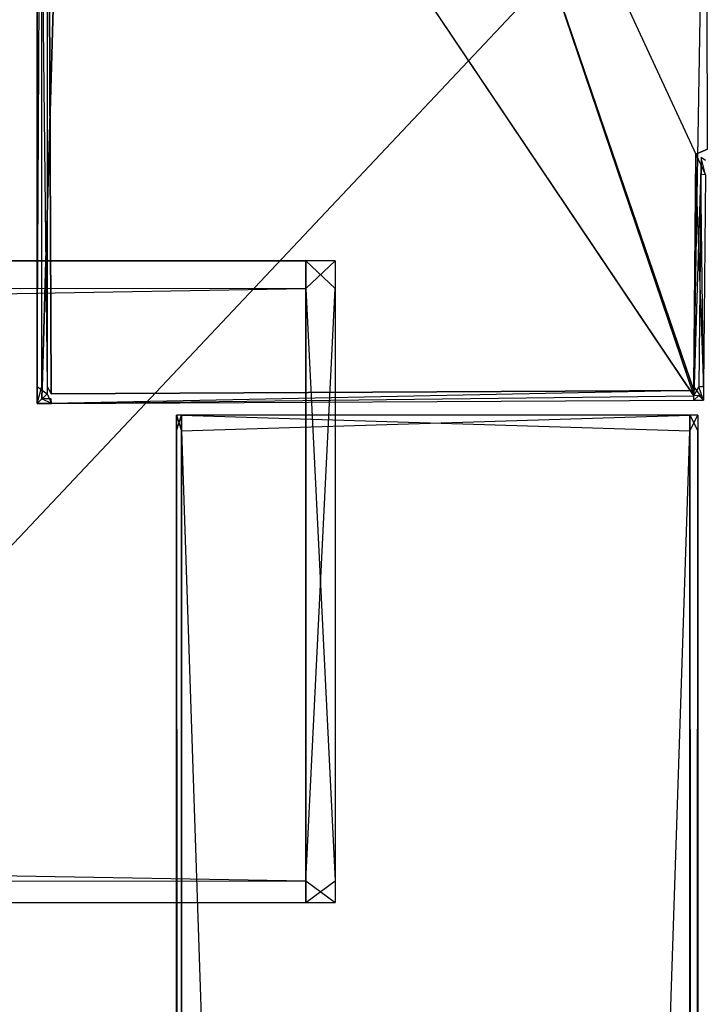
# Model space of a CAD drawing. Extents: x 0 to 1.6, y -0.5 to 0.
# Tile 178 of 188: x 1.569 to 1.5891, y -0.0473 to -0.0184. Entities that reach past the tile are written whole.
import ezdxf

# ---------------------------------------------------------------- set-up
doc = ezdxf.new("R2010")
doc.units = 0
for name, color, linetype in [('L46_FL_CHE_5___REPLACEMTFOREMPT', 7, 'CONTINUOUS'), ('L50_ABDECKPL_0___REPLACEMTFOREM', 7, 'CONTINUOUS'), ('L51_KORPUS1_0', 7, 'CONTINUOUS'), ('L52_KORPUS1_1', 7, 'CONTINUOUS'), ('L57_KORPUS2_1___REPLACEMTFOREMP', 7, 'CONTINUOUS'), ('L61_KORPUS2_4___REPLACEMTFOREMP', 7, 'CONTINUOUS')]:
    doc.layers.add(name, color=color, linetype=linetype)

msp = doc.modelspace()

# ---------------------------------------------------------------- linework, layer by layer
at = {"layer": 'L46_FL_CHE_5___REPLACEMTFOREMPT', "color": 8}
for points, invisible_edges in [([(1.569644, -0.002908, 0.00743), (1.570444, -0.002135, 0.00743), (1.569644, -0.029143, 0.00743), (1.569644, -0.002908, 0.00743)], 10), ([(1.569644, -0.029143, 0.00743), (1.570444, -0.002135, 0.00743), (1.569644, -0.029508, 0.00743), (1.569644, -0.029143, 0.00743)], 13), ([(1.569644, -0.029508, 0.00743), (1.570444, -0.002135, 0.00743), (1.56992, -0.029507, 0.00743), (1.569644, -0.029508, 0.00743)], 10), ([(1.569793, -0.002908, 0.591002), (1.569919, -0.029357, 0.591002), (1.569793, -0.002284, 0.591002), (1.569793, -0.002908, 0.591002)], 13), ([(1.569793, -0.002284, 0.591002), (1.569919, -0.029357, 0.591002), (1.570444, -0.002284, 0.591002), (1.569793, -0.002284, 0.591002)], 10), ([(1.570444, -0.002284, 0.591002), (1.569919, -0.029357, 0.591002), (1.588774, -0.029264, 0.591002), (1.570444, -0.002284, 0.591002)], 13), ([(1.56992, -0.029507, 0.00743), (1.570444, -0.002135, 0.00743), (1.588775, -0.029414, 0.00743), (1.56992, -0.029507, 0.00743)], 13), ([(1.588775, -0.029414, 0.00743), (1.570444, -0.002135, 0.00743), (1.579532, -0.002135, 0.00743), (1.588775, -0.029414, 0.00743)], 10), ([(1.570444, -0.002284, 0.591002), (1.588774, -0.029264, 0.591002), (1.579532, -0.002284, 0.591002), (1.570444, -0.002284, 0.591002)], 13), ([(1.588775, -0.029414, 0.00743), (1.579532, -0.002135, 0.00743), (1.589219, -0.002135, 0.00743), (1.588775, -0.029414, 0.00743)], 13), ([(1.579532, -0.002284, 0.591002), (1.588836, -0.022331, 0.591002), (1.589127, -0.002284, 0.591002), (1.579532, -0.002284, 0.591002)], 10), ([(1.588836, -0.022331, 0.591002), (1.579532, -0.002284, 0.591002), (1.588774, -0.029264, 0.591002), (1.588836, -0.022331, 0.591002)], 13), ([(1.588775, -0.029414, 0.00743), (1.589219, -0.002135, 0.00743), (1.588985, -0.022427, 0.00743), (1.588775, -0.029414, 0.00743)], 10), ([(1.589127, -0.002284, 0.591002), (1.588836, -0.022331, 0.591002), (1.589171, -0.022176, 0.591002), (1.589127, -0.002284, 0.591002)], 9), ([(1.588985, -0.022427, 0.00743), (1.589219, -0.002135, 0.00743), (1.589234, -0.022311, 0.00743), (1.588985, -0.022427, 0.00743)], 15), ([(1.569644, -0.002908, 0.00743), (1.569509, -0.029143, 0.00743), (1.569509, -0.002908, 0.00743), (1.569644, -0.002908, 0.00743)], 13), ([(1.569509, -0.029143, 0.00743), (1.569644, -0.002908, 0.00743), (1.569644, -0.029143, 0.00743), (1.569509, -0.029143, 0.00743)], 14), ([(1.569793, -0.029143, 0.591002), (1.569509, -0.002908, 0.591002), (1.569509, -0.029143, 0.591002), (1.569793, -0.029143, 0.591002)], 13), ([(1.569509, -0.002908, 0.591002), (1.569793, -0.029143, 0.591002), (1.569793, -0.002908, 0.591002), (1.569509, -0.002908, 0.591002)], 14), ([(1.569509, -0.002908, 0.007643), (1.569509, -0.029143, 0.00743), (1.569509, -0.029143, 0.007643), (1.569509, -0.002908, 0.007643)], 13), ([(1.569509, -0.029143, 0.00743), (1.569509, -0.002908, 0.007643), (1.569509, -0.002908, 0.00743), (1.569509, -0.029143, 0.00743)], 14), ([(1.569509, -0.002908, 0.590197), (1.569509, -0.029143, 0.007643), (1.569509, -0.029143, 0.590197), (1.569509, -0.002908, 0.590197)], 13), ([(1.569509, -0.029143, 0.007643), (1.569509, -0.002908, 0.590197), (1.569509, -0.002908, 0.007643), (1.569509, -0.029143, 0.007643)], 14), ([(1.569509, -0.002908, 0.591002), (1.569509, -0.029143, 0.590197), (1.569509, -0.029143, 0.591002), (1.569509, -0.002908, 0.591002)], 13), ([(1.569509, -0.029143, 0.590197), (1.569509, -0.002908, 0.591002), (1.569509, -0.002908, 0.590197), (1.569509, -0.029143, 0.590197)], 14), ([(1.569793, -0.029143, 0.591002), (1.569919, -0.029357, 0.591002), (1.569793, -0.002908, 0.591002), (1.569793, -0.029143, 0.591002)], 10), ([(1.589119, -0.022513, 0.591002), (1.589171, -0.022176, 0.591002), (1.588836, -0.022331, 0.591002), (1.589119, -0.022513, 0.591002)], 13), ([(1.588836, -0.022331, 0.591002), (1.588774, -0.029264, 0.591002), (1.588775, -0.029157, 0.591002), (1.588836, -0.022331, 0.591002)], 10), ([(1.588836, -0.022331, 0.591002), (1.588775, -0.029157, 0.591002), (1.588831, -0.022926, 0.591002), (1.588836, -0.022331, 0.591002)], 15), ([(1.588775, -0.029414, 0.00743), (1.588985, -0.022427, 0.00743), (1.588924, -0.029158, 0.00743), (1.588775, -0.029414, 0.00743)], 13), ([(1.589115, -0.022929, 0.591002), (1.588836, -0.022331, 0.591002), (1.588831, -0.022926, 0.591002), (1.589115, -0.022929, 0.591002)], 13), ([(1.588836, -0.022331, 0.591002), (1.589115, -0.022929, 0.591002), (1.589119, -0.022513, 0.591002), (1.588836, -0.022331, 0.591002)], 14), ([(1.588924, -0.029158, 0.00743), (1.588985, -0.022427, 0.00743), (1.58898, -0.022927, 0.00743), (1.588924, -0.029158, 0.00743)], 15), ([(1.588985, -0.022427, 0.00743), (1.589115, -0.022929, 0.00743), (1.58898, -0.022927, 0.00743), (1.588985, -0.022427, 0.00743)], 13), ([(1.589234, -0.022311, 0.00743), (1.589119, -0.022513, 0.00743), (1.588985, -0.022427, 0.00743), (1.589234, -0.022311, 0.00743)], 13), ([(1.589115, -0.022929, 0.00743), (1.588985, -0.022427, 0.00743), (1.589119, -0.022513, 0.00743), (1.589115, -0.022929, 0.00743)], 14), ([(1.589059, -0.029159, 0.591002), (1.588831, -0.022926, 0.591002), (1.588775, -0.029157, 0.591002), (1.589059, -0.029159, 0.591002)], 13), ([(1.588831, -0.022926, 0.591002), (1.589059, -0.029159, 0.591002), (1.589115, -0.022929, 0.591002), (1.588831, -0.022926, 0.591002)], 14), ([(1.58898, -0.022927, 0.00743), (1.589059, -0.029159, 0.00743), (1.588924, -0.029158, 0.00743), (1.58898, -0.022927, 0.00743)], 13), ([(1.589059, -0.029159, 0.00743), (1.58898, -0.022927, 0.00743), (1.589115, -0.022929, 0.00743), (1.589059, -0.029159, 0.00743)], 14), ([(1.589059, -0.029159, 0.00743), (1.589115, -0.022929, 0.007643), (1.589059, -0.029159, 0.007643), (1.589059, -0.029159, 0.00743)], 13), ([(1.589115, -0.022929, 0.007643), (1.589059, -0.029159, 0.00743), (1.589115, -0.022929, 0.00743), (1.589115, -0.022929, 0.007643)], 14), ([(1.589059, -0.029159, 0.007643), (1.589115, -0.022929, 0.590197), (1.589059, -0.029159, 0.590197), (1.589059, -0.029159, 0.007643)], 13), ([(1.589115, -0.022929, 0.590197), (1.589059, -0.029159, 0.007643), (1.589115, -0.022929, 0.007643), (1.589115, -0.022929, 0.590197)], 14), ([(1.589059, -0.029159, 0.590197), (1.589115, -0.022929, 0.591002), (1.589059, -0.029159, 0.591002), (1.589059, -0.029159, 0.590197)], 13), ([(1.589115, -0.022929, 0.591002), (1.589059, -0.029159, 0.590197), (1.589115, -0.022929, 0.590197), (1.589115, -0.022929, 0.591002)], 14), ([(1.569644, -0.029143, 0.00743), (1.569509, -0.029644, 0.00743), (1.569509, -0.029143, 0.00743), (1.569644, -0.029143, 0.00743)], 13), ([(1.569509, -0.029644, 0.00743), (1.569644, -0.029143, 0.00743), (1.569644, -0.029508, 0.00743), (1.569509, -0.029644, 0.00743)], 14), ([(1.569793, -0.029358, 0.591002), (1.569509, -0.029143, 0.591002), (1.569509, -0.029644, 0.591002), (1.569793, -0.029358, 0.591002)], 13), ([(1.569509, -0.029143, 0.591002), (1.569793, -0.029358, 0.591002), (1.569793, -0.029143, 0.591002), (1.569509, -0.029143, 0.591002)], 14), ([(1.569509, -0.029143, 0.007643), (1.569509, -0.029644, 0.00743), (1.569509, -0.029644, 0.007643), (1.569509, -0.029143, 0.007643)], 13), ([(1.569509, -0.029644, 0.00743), (1.569509, -0.029143, 0.007643), (1.569509, -0.029143, 0.00743), (1.569509, -0.029644, 0.00743)], 14), ([(1.569509, -0.029143, 0.590197), (1.569509, -0.029644, 0.007643), (1.569509, -0.029644, 0.590197), (1.569509, -0.029143, 0.590197)], 13), ([(1.569509, -0.029644, 0.007643), (1.569509, -0.029143, 0.590197), (1.569509, -0.029143, 0.007643), (1.569509, -0.029644, 0.007643)], 14), ([(1.569509, -0.029143, 0.591002), (1.569509, -0.029644, 0.590197), (1.569509, -0.029644, 0.591002), (1.569509, -0.029143, 0.591002)], 13), ([(1.569509, -0.029644, 0.590197), (1.569509, -0.029143, 0.591002), (1.569509, -0.029143, 0.590197), (1.569509, -0.029644, 0.590197)], 14), ([(1.569919, -0.029357, 0.591002), (1.569793, -0.029143, 0.591002), (1.569793, -0.029358, 0.591002), (1.569919, -0.029357, 0.591002)], 13), ([(1.589056, -0.029547, 0.591002), (1.588775, -0.029157, 0.591002), (1.588774, -0.029264, 0.591002), (1.589056, -0.029547, 0.591002)], 13), ([(1.588775, -0.029157, 0.591002), (1.589056, -0.029547, 0.591002), (1.589059, -0.029159, 0.591002), (1.588775, -0.029157, 0.591002)], 14), ([(1.588775, -0.029414, 0.00743), (1.588924, -0.029158, 0.00743), (1.588922, -0.029413, 0.00743), (1.588775, -0.029414, 0.00743)], 10), ([(1.588924, -0.029158, 0.00743), (1.589056, -0.029547, 0.00743), (1.588922, -0.029413, 0.00743), (1.588924, -0.029158, 0.00743)], 13), ([(1.589056, -0.029547, 0.00743), (1.588924, -0.029158, 0.00743), (1.589059, -0.029159, 0.00743), (1.589056, -0.029547, 0.00743)], 14), ([(1.589056, -0.029547, 0.00743), (1.589059, -0.029159, 0.007643), (1.589056, -0.029547, 0.007643), (1.589056, -0.029547, 0.00743)], 13), ([(1.589059, -0.029159, 0.007643), (1.589056, -0.029547, 0.00743), (1.589059, -0.029159, 0.00743), (1.589059, -0.029159, 0.007643)], 14), ([(1.589056, -0.029547, 0.007643), (1.589059, -0.029159, 0.590197), (1.589056, -0.029547, 0.590197), (1.589056, -0.029547, 0.007643)], 13), ([(1.589059, -0.029159, 0.590197), (1.589056, -0.029547, 0.007643), (1.589059, -0.029159, 0.007643), (1.589059, -0.029159, 0.590197)], 14), ([(1.589056, -0.029547, 0.590197), (1.589059, -0.029159, 0.591002), (1.589056, -0.029547, 0.591002), (1.589056, -0.029547, 0.590197)], 13), ([(1.589059, -0.029159, 0.591002), (1.589056, -0.029547, 0.590197), (1.589059, -0.029159, 0.590197), (1.589059, -0.029159, 0.591002)], 14), ([(1.569921, -0.029642, 0.591002), (1.569793, -0.029358, 0.591002), (1.569509, -0.029644, 0.591002), (1.569921, -0.029642, 0.591002)], 13), ([(1.569793, -0.029358, 0.591002), (1.569921, -0.029642, 0.591002), (1.569919, -0.029357, 0.591002), (1.569793, -0.029358, 0.591002)], 14), ([(1.569921, -0.029642, 0.591002), (1.588774, -0.029264, 0.591002), (1.569919, -0.029357, 0.591002), (1.569921, -0.029642, 0.591002)], 13), ([(1.588774, -0.029264, 0.591002), (1.569919, -0.029357, 0.591002), (1.588774, -0.029264, 0.591002)], 10), ([(1.588775, -0.029414, 0.00743), (1.569921, -0.029642, 0.00743), (1.56992, -0.029507, 0.00743), (1.588775, -0.029414, 0.00743)], 13), ([(1.588774, -0.029264, 0.591002), (1.569921, -0.029642, 0.591002), (1.588776, -0.029549, 0.591002), (1.588774, -0.029264, 0.591002)], 14), ([(1.569921, -0.029642, 0.00743), (1.588775, -0.029414, 0.00743), (1.588776, -0.029549, 0.00743), (1.569921, -0.029642, 0.00743)], 14), ([(1.588922, -0.029413, 0.00743), (1.588776, -0.029549, 0.00743), (1.588775, -0.029414, 0.00743), (1.588922, -0.029413, 0.00743)], 13), ([(1.588776, -0.029549, 0.00743), (1.588922, -0.029413, 0.00743), (1.589056, -0.029547, 0.00743), (1.588776, -0.029549, 0.00743)], 14), ([(1.569644, -0.029508, 0.00743), (1.569921, -0.029642, 0.00743), (1.569509, -0.029644, 0.00743), (1.569644, -0.029508, 0.00743)], 13), ([(1.569921, -0.029642, 0.00743), (1.569509, -0.029644, 0.007643), (1.569509, -0.029644, 0.00743), (1.569921, -0.029642, 0.00743)], 13), ([(1.569509, -0.029644, 0.007643), (1.569921, -0.029642, 0.00743), (1.569921, -0.029642, 0.007643), (1.569509, -0.029644, 0.007643)], 14), ([(1.569921, -0.029642, 0.590197), (1.569509, -0.029644, 0.007643), (1.569921, -0.029642, 0.007643), (1.569921, -0.029642, 0.590197)], 13), ([(1.569509, -0.029644, 0.007643), (1.569921, -0.029642, 0.590197), (1.569509, -0.029644, 0.590197), (1.569509, -0.029644, 0.007643)], 14), ([(1.569921, -0.029642, 0.591002), (1.569509, -0.029644, 0.590197), (1.569921, -0.029642, 0.590197), (1.569921, -0.029642, 0.591002)], 13), ([(1.569509, -0.029644, 0.590197), (1.569921, -0.029642, 0.591002), (1.569509, -0.029644, 0.591002), (1.569509, -0.029644, 0.590197)], 14), ([(1.569921, -0.029642, 0.00743), (1.569644, -0.029508, 0.00743), (1.56992, -0.029507, 0.00743), (1.569921, -0.029642, 0.00743)], 14), ([(1.588776, -0.029549, 0.00743), (1.569921, -0.029642, 0.007643), (1.569921, -0.029642, 0.00743), (1.588776, -0.029549, 0.00743)], 13), ([(1.569921, -0.029642, 0.007643), (1.588776, -0.029549, 0.00743), (1.588776, -0.029549, 0.007643), (1.569921, -0.029642, 0.007643)], 14), ([(1.588776, -0.029549, 0.007643), (1.569921, -0.029642, 0.590197), (1.569921, -0.029642, 0.007643), (1.588776, -0.029549, 0.007643)], 13), ([(1.569921, -0.029642, 0.590197), (1.588776, -0.029549, 0.007643), (1.588776, -0.029549, 0.590197), (1.569921, -0.029642, 0.590197)], 14), ([(1.588776, -0.029549, 0.590197), (1.569921, -0.029642, 0.591002), (1.569921, -0.029642, 0.590197), (1.588776, -0.029549, 0.590197)], 13), ([(1.569921, -0.029642, 0.591002), (1.588776, -0.029549, 0.590197), (1.588776, -0.029549, 0.591002), (1.569921, -0.029642, 0.591002)], 14), ([(1.589056, -0.029547, 0.007643), (1.588776, -0.029549, 0.00743), (1.589056, -0.029547, 0.00743), (1.589056, -0.029547, 0.007643)], 13), ([(1.588776, -0.029549, 0.00743), (1.589056, -0.029547, 0.007643), (1.588776, -0.029549, 0.007643), (1.588776, -0.029549, 0.00743)], 14), ([(1.589056, -0.029547, 0.590197), (1.588776, -0.029549, 0.007643), (1.589056, -0.029547, 0.007643), (1.589056, -0.029547, 0.590197)], 13), ([(1.588776, -0.029549, 0.007643), (1.589056, -0.029547, 0.590197), (1.588776, -0.029549, 0.590197), (1.588776, -0.029549, 0.007643)], 14), ([(1.589056, -0.029547, 0.591002), (1.588776, -0.029549, 0.590197), (1.589056, -0.029547, 0.590197), (1.589056, -0.029547, 0.591002)], 13), ([(1.588776, -0.029549, 0.590197), (1.589056, -0.029547, 0.591002), (1.588776, -0.029549, 0.591002), (1.588776, -0.029549, 0.590197)], 14)]:
    msp.add_3dface(points, dxfattribs=dict(at, invisible_edges=invisible_edges))
at = {"layer": 'L50_ABDECKPL_0___REPLACEMTFOREM', "color": 39}
for points, invisible_edges in [([(1.128221, -0.501185, 0.602705), (1.598384, -0.002372, 0.602705), (1.124135, -0.002372, 0.602705), (1.128221, -0.501185, 0.602705)], 13), ([(1.598384, -0.002369, 0.590716), (1.128221, -0.501188, 0.590716), (1.128221, -0.002369, 0.590716), (1.598384, -0.002369, 0.590716)], 13), ([(1.128221, -0.501188, 0.590716), (1.598384, -0.002369, 0.590716), (1.598335, -0.501188, 0.590716), (1.128221, -0.501188, 0.590716)], 10), ([(1.598384, -0.002372, 0.602705), (1.128221, -0.501185, 0.602705), (1.598335, -0.501185, 0.602705), (1.598384, -0.002372, 0.602705)], 10)]:
    msp.add_3dface(points, dxfattribs=dict(at, invisible_edges=invisible_edges))
at = {"layer": 'L51_KORPUS1_0', "color": 8}
for points, invisible_edges in [([(1.597088, -0.000594), (0.5, -0.497406), (0.5, -0.000594), (1.597088, -0.000594)], 13), ([(0.5, -0.497406), (1.597088, -0.000594), (1.597091, -0.497406), (0.5, -0.497406)], 10), ([(0.5, -0.497404, 0.00769), (1.597088, -0.000596, 0.00769), (0.5, -0.000596, 0.00769), (0.5, -0.497404, 0.00769)], 13), ([(1.597088, -0.000596, 0.00769), (0.5, -0.497404, 0.00769), (1.597091, -0.497404, 0.00769), (1.597088, -0.000596, 0.00769)], 10)]:
    msp.add_3dface(points, dxfattribs=dict(at, invisible_edges=invisible_edges))
at = {"layer": 'L52_KORPUS1_1', "color": 8}
for points, invisible_edges in [([(1.588887, -0.030441, 0.007118), (1.588887, -0.029986, 0.00749), (1.588887, -0.030441, 0.00749), (1.588887, -0.030441, 0.007118)], 13), ([(1.588887, -0.029986, 0.00749), (1.588887, -0.030441, 0.007118), (1.588887, -0.029986, 0.007118), (1.588887, -0.029986, 0.00749)], 14), ([(1.588887, -0.030441, 0.00749), (1.588887, -0.029986, 0.590562), (1.588887, -0.030441, 0.590562), (1.588887, -0.030441, 0.00749)], 13), ([(1.588887, -0.029986, 0.590562), (1.588887, -0.030441, 0.00749), (1.588887, -0.029986, 0.00749), (1.588887, -0.029986, 0.590562)], 14), ([(1.588887, -0.030441, 0.590562), (1.588887, -0.029986, 0.590999), (1.588887, -0.030441, 0.590999), (1.588887, -0.030441, 0.590562)], 13), ([(1.588887, -0.029986, 0.590999), (1.588887, -0.030441, 0.590562), (1.588887, -0.029986, 0.590562), (1.588887, -0.029986, 0.590999)], 14), ([(1.588887, -0.477405, 0.007118), (1.588887, -0.030441, 0.00749), (1.588887, -0.477405, 0.00749), (1.588887, -0.477405, 0.007118)], 13), ([(1.588887, -0.030441, 0.00749), (1.588887, -0.477405, 0.007118), (1.588887, -0.030441, 0.007118), (1.588887, -0.030441, 0.00749)], 14), ([(1.588887, -0.477405, 0.00749), (1.588887, -0.030441, 0.590562), (1.588887, -0.477405, 0.590562), (1.588887, -0.477405, 0.00749)], 13), ([(1.588887, -0.030441, 0.590562), (1.588887, -0.477405, 0.00749), (1.588887, -0.030441, 0.00749), (1.588887, -0.030441, 0.590562)], 14), ([(1.588887, -0.477405, 0.590562), (1.588887, -0.030441, 0.590999), (1.588887, -0.477405, 0.590999), (1.588887, -0.477405, 0.590562)], 13), ([(1.588887, -0.030441, 0.590999), (1.588887, -0.477405, 0.590562), (1.588887, -0.030441, 0.590562), (1.588887, -0.030441, 0.590999)], 14)]:
    msp.add_3dface(points, dxfattribs=dict(at, invisible_edges=invisible_edges))
at = {"layer": 'L57_KORPUS2_1___REPLACEMTFOREMP', "color": 250}
for points, invisible_edges in [([(1.573741, -0.029986, 0.007118), (1.573596, -0.030441, 0.007118), (1.573596, -0.029986, 0.007118), (1.573741, -0.029986, 0.007118)], 13), ([(1.573596, -0.030441, 0.007118), (1.573741, -0.029986, 0.007118), (1.573741, -0.030441, 0.007118), (1.573596, -0.030441, 0.007118)], 14), ([(1.573741, -0.030441, 0.590999), (1.573596, -0.029986, 0.590999), (1.573596, -0.030441, 0.590999), (1.573741, -0.030441, 0.590999)], 13), ([(1.573596, -0.029986, 0.590999), (1.573741, -0.030441, 0.590999), (1.573741, -0.029986, 0.590999), (1.573596, -0.029986, 0.590999)], 14), ([(1.573596, -0.029986, 0.00749), (1.573741, -0.029986, 0.007118), (1.573596, -0.029986, 0.007118), (1.573596, -0.029986, 0.00749)], 13), ([(1.573741, -0.029986, 0.007118), (1.573596, -0.029986, 0.00749), (1.573741, -0.029986, 0.00749), (1.573741, -0.029986, 0.007118)], 14), ([(1.573596, -0.029986, 0.590562), (1.573741, -0.029986, 0.00749), (1.573596, -0.029986, 0.00749), (1.573596, -0.029986, 0.590562)], 13), ([(1.573741, -0.029986, 0.00749), (1.573596, -0.029986, 0.590562), (1.573741, -0.029986, 0.590562), (1.573741, -0.029986, 0.00749)], 14), ([(1.573596, -0.029986, 0.590999), (1.573741, -0.029986, 0.590562), (1.573596, -0.029986, 0.590562), (1.573596, -0.029986, 0.590999)], 13), ([(1.573741, -0.029986, 0.590562), (1.573596, -0.029986, 0.590999), (1.573741, -0.029986, 0.590999), (1.573741, -0.029986, 0.590562)], 14), ([(1.573596, -0.029986, 0.00749), (1.573596, -0.030441, 0.007118), (1.573596, -0.030441, 0.00749), (1.573596, -0.029986, 0.00749)], 13), ([(1.573596, -0.030441, 0.007118), (1.573596, -0.029986, 0.00749), (1.573596, -0.029986, 0.007118), (1.573596, -0.030441, 0.007118)], 14), ([(1.573596, -0.029986, 0.590562), (1.573596, -0.030441, 0.00749), (1.573596, -0.030441, 0.590562), (1.573596, -0.029986, 0.590562)], 13), ([(1.573596, -0.030441, 0.00749), (1.573596, -0.029986, 0.590562), (1.573596, -0.029986, 0.00749), (1.573596, -0.030441, 0.00749)], 14), ([(1.573596, -0.029986, 0.590999), (1.573596, -0.030441, 0.590562), (1.573596, -0.030441, 0.590999), (1.573596, -0.029986, 0.590999)], 13), ([(1.573596, -0.030441, 0.590562), (1.573596, -0.029986, 0.590999), (1.573596, -0.029986, 0.590562), (1.573596, -0.030441, 0.590562)], 14), ([(1.588659, -0.029986, 0.007118), (1.573741, -0.030441, 0.007118), (1.573741, -0.029986, 0.007118), (1.588659, -0.029986, 0.007118)], 13), ([(1.573741, -0.030441, 0.007118), (1.588659, -0.029986, 0.007118), (1.588659, -0.030441, 0.007118), (1.573741, -0.030441, 0.007118)], 14), ([(1.588659, -0.030441, 0.590999), (1.573741, -0.029986, 0.590999), (1.573741, -0.030441, 0.590999), (1.588659, -0.030441, 0.590999)], 13), ([(1.573741, -0.029986, 0.590999), (1.588659, -0.030441, 0.590999), (1.588659, -0.029986, 0.590999), (1.573741, -0.029986, 0.590999)], 14), ([(1.573741, -0.029986, 0.00749), (1.588659, -0.029986, 0.007118), (1.573741, -0.029986, 0.007118), (1.573741, -0.029986, 0.00749)], 13), ([(1.588659, -0.029986, 0.007118), (1.573741, -0.029986, 0.00749), (1.588659, -0.029986, 0.00749), (1.588659, -0.029986, 0.007118)], 14), ([(1.573741, -0.029986, 0.590562), (1.588659, -0.029986, 0.00749), (1.573741, -0.029986, 0.00749), (1.573741, -0.029986, 0.590562)], 13), ([(1.588659, -0.029986, 0.00749), (1.573741, -0.029986, 0.590562), (1.588659, -0.029986, 0.590562), (1.588659, -0.029986, 0.00749)], 14), ([(1.573741, -0.029986, 0.590999), (1.588659, -0.029986, 0.590562), (1.573741, -0.029986, 0.590562), (1.573741, -0.029986, 0.590999)], 13), ([(1.588659, -0.029986, 0.590562), (1.573741, -0.029986, 0.590999), (1.588659, -0.029986, 0.590999), (1.588659, -0.029986, 0.590562)], 14), ([(1.588887, -0.029986, 0.007118), (1.588659, -0.030441, 0.007118), (1.588659, -0.029986, 0.007118), (1.588887, -0.029986, 0.007118)], 13), ([(1.588659, -0.030441, 0.007118), (1.588887, -0.029986, 0.007118), (1.588887, -0.030441, 0.007118), (1.588659, -0.030441, 0.007118)], 14), ([(1.588887, -0.030441, 0.590999), (1.588659, -0.029986, 0.590999), (1.588659, -0.030441, 0.590999), (1.588887, -0.030441, 0.590999)], 13), ([(1.588659, -0.029986, 0.590999), (1.588887, -0.030441, 0.590999), (1.588887, -0.029986, 0.590999), (1.588659, -0.029986, 0.590999)], 14), ([(1.588659, -0.029986, 0.00749), (1.588887, -0.029986, 0.007118), (1.588659, -0.029986, 0.007118), (1.588659, -0.029986, 0.00749)], 13), ([(1.588887, -0.029986, 0.007118), (1.588659, -0.029986, 0.00749), (1.588887, -0.029986, 0.00749), (1.588887, -0.029986, 0.007118)], 14), ([(1.588659, -0.029986, 0.590562), (1.588887, -0.029986, 0.00749), (1.588659, -0.029986, 0.00749), (1.588659, -0.029986, 0.590562)], 13), ([(1.588887, -0.029986, 0.00749), (1.588659, -0.029986, 0.590562), (1.588887, -0.029986, 0.590562), (1.588887, -0.029986, 0.00749)], 14), ([(1.588659, -0.029986, 0.590999), (1.588887, -0.029986, 0.590562), (1.588659, -0.029986, 0.590562), (1.588659, -0.029986, 0.590999)], 13), ([(1.588887, -0.029986, 0.590562), (1.588659, -0.029986, 0.590999), (1.588887, -0.029986, 0.590999), (1.588887, -0.029986, 0.590562)], 14), ([(1.573741, -0.030441, 0.007118), (1.573596, -0.477405, 0.007118), (1.573596, -0.030441, 0.007118), (1.573741, -0.030441, 0.007118)], 13), ([(1.573596, -0.477405, 0.007118), (1.573741, -0.030441, 0.007118), (1.573741, -0.477405, 0.007118), (1.573596, -0.477405, 0.007118)], 14), ([(1.573741, -0.477405, 0.590999), (1.573596, -0.030441, 0.590999), (1.573596, -0.477405, 0.590999), (1.573741, -0.477405, 0.590999)], 13), ([(1.573596, -0.030441, 0.590999), (1.573741, -0.477405, 0.590999), (1.573741, -0.030441, 0.590999), (1.573596, -0.030441, 0.590999)], 14), ([(1.573596, -0.030441, 0.00749), (1.573596, -0.477405, 0.007118), (1.573596, -0.477405, 0.00749), (1.573596, -0.030441, 0.00749)], 13), ([(1.573596, -0.477405, 0.007118), (1.573596, -0.030441, 0.00749), (1.573596, -0.030441, 0.007118), (1.573596, -0.477405, 0.007118)], 14), ([(1.573596, -0.030441, 0.590562), (1.573596, -0.477405, 0.00749), (1.573596, -0.477405, 0.590562), (1.573596, -0.030441, 0.590562)], 13), ([(1.573596, -0.477405, 0.00749), (1.573596, -0.030441, 0.590562), (1.573596, -0.030441, 0.00749), (1.573596, -0.477405, 0.00749)], 14), ([(1.573596, -0.030441, 0.590999), (1.573596, -0.477405, 0.590562), (1.573596, -0.477405, 0.590999), (1.573596, -0.030441, 0.590999)], 13), ([(1.573596, -0.477405, 0.590562), (1.573596, -0.030441, 0.590999), (1.573596, -0.030441, 0.590562), (1.573596, -0.477405, 0.590562)], 14), ([(1.588659, -0.030441, 0.007118), (1.573741, -0.477405, 0.007118), (1.573741, -0.030441, 0.007118), (1.588659, -0.030441, 0.007118)], 13), ([(1.573741, -0.477405, 0.007118), (1.588659, -0.030441, 0.007118), (1.588659, -0.477405, 0.007118), (1.573741, -0.477405, 0.007118)], 14), ([(1.588659, -0.477405, 0.590999), (1.573741, -0.030441, 0.590999), (1.573741, -0.477405, 0.590999), (1.588659, -0.477405, 0.590999)], 13), ([(1.573741, -0.030441, 0.590999), (1.588659, -0.477405, 0.590999), (1.588659, -0.030441, 0.590999), (1.573741, -0.030441, 0.590999)], 14), ([(1.588887, -0.030441, 0.007118), (1.588659, -0.477405, 0.007118), (1.588659, -0.030441, 0.007118), (1.588887, -0.030441, 0.007118)], 13), ([(1.588659, -0.477405, 0.007118), (1.588887, -0.030441, 0.007118), (1.588887, -0.477405, 0.007118), (1.588659, -0.477405, 0.007118)], 14), ([(1.588887, -0.477405, 0.590999), (1.588659, -0.030441, 0.590999), (1.588659, -0.477405, 0.590999), (1.588887, -0.477405, 0.590999)], 13), ([(1.588659, -0.030441, 0.590999), (1.588887, -0.477405, 0.590999), (1.588887, -0.030441, 0.590999), (1.588659, -0.030441, 0.590999)], 14)]:
    msp.add_3dface(points, dxfattribs=dict(at, invisible_edges=invisible_edges))
at = {"layer": 'L61_KORPUS2_4___REPLACEMTFOREMP', "color": 250}
for points, invisible_edges in [([(0.6, -0.02546, 0.591044), (1.577388, -0.02546, 0.59026), (0.6, -0.02546, 0.59026), (0.6, -0.02546, 0.591044)], 13), ([(1.577388, -0.02546, 0.59026), (0.6, -0.02546, 0.591044), (1.577388, -0.02546, 0.591044), (1.577388, -0.02546, 0.59026)], 14), ([(0.6, -0.02546, 0.59026), (1.577388, -0.02546, 0.551358), (0.6, -0.02546, 0.551358), (0.6, -0.02546, 0.59026)], 13), ([(1.577388, -0.02546, 0.551358), (0.6, -0.02546, 0.59026), (1.577388, -0.02546, 0.59026), (1.577388, -0.02546, 0.551358)], 14), ([(0.6, -0.02546, 0.551358), (1.577388, -0.02546, 0.550836), (0.6, -0.02546, 0.550836), (0.6, -0.02546, 0.551358)], 13), ([(1.577388, -0.02546, 0.550836), (0.6, -0.02546, 0.551358), (1.577388, -0.02546, 0.551358), (1.577388, -0.02546, 0.550836)], 14), ([(1.577388, -0.026266, 0.591044), (0.6, -0.02546, 0.591044), (0.6, -0.026266, 0.591044), (1.577388, -0.026266, 0.591044)], 13), ([(0.6, -0.02546, 0.591044), (1.577388, -0.026266, 0.591044), (1.577388, -0.02546, 0.591044), (0.6, -0.02546, 0.591044)], 14), ([(1.577388, -0.02546, 0.550836), (0.6, -0.026266, 0.550836), (0.6, -0.02546, 0.550836), (1.577388, -0.02546, 0.550836)], 13), ([(0.6, -0.026266, 0.550836), (1.577388, -0.02546, 0.550836), (1.577388, -0.026266, 0.550836), (0.6, -0.026266, 0.550836)], 14), ([(1.577388, -0.02546, 0.591044), (1.578245, -0.02546, 0.59026), (1.577388, -0.02546, 0.59026), (1.577388, -0.02546, 0.591044)], 13), ([(1.578245, -0.02546, 0.59026), (1.577388, -0.02546, 0.591044), (1.578245, -0.02546, 0.591044), (1.578245, -0.02546, 0.59026)], 14), ([(1.577388, -0.02546, 0.59026), (1.578245, -0.02546, 0.551358), (1.577388, -0.02546, 0.551358), (1.577388, -0.02546, 0.59026)], 13), ([(1.578245, -0.02546, 0.551358), (1.577388, -0.02546, 0.59026), (1.578245, -0.02546, 0.59026), (1.578245, -0.02546, 0.551358)], 14), ([(1.577388, -0.02546, 0.551358), (1.578245, -0.02546, 0.550836), (1.577388, -0.02546, 0.550836), (1.577388, -0.02546, 0.551358)], 13), ([(1.578245, -0.02546, 0.550836), (1.577388, -0.02546, 0.551358), (1.578245, -0.02546, 0.551358), (1.578245, -0.02546, 0.550836)], 14), ([(1.578245, -0.02546, 0.550836), (1.577388, -0.026266, 0.550836), (1.577388, -0.02546, 0.550836), (1.578245, -0.02546, 0.550836)], 13), ([(1.577388, -0.026266, 0.550836), (1.578245, -0.02546, 0.550836), (1.578245, -0.026266, 0.550836), (1.577388, -0.026266, 0.550836)], 14), ([(1.578245, -0.026266, 0.591044), (1.577388, -0.02546, 0.591044), (1.577388, -0.026266, 0.591044), (1.578245, -0.026266, 0.591044)], 13), ([(1.577388, -0.02546, 0.591044), (1.578245, -0.026266, 0.591044), (1.578245, -0.02546, 0.591044), (1.577388, -0.02546, 0.591044)], 14), ([(1.578245, -0.026266, 0.59026), (1.578245, -0.02546, 0.591044), (1.578245, -0.026266, 0.591044), (1.578245, -0.026266, 0.59026)], 13), ([(1.578245, -0.02546, 0.591044), (1.578245, -0.026266, 0.59026), (1.578245, -0.02546, 0.59026), (1.578245, -0.02546, 0.591044)], 14), ([(1.578245, -0.026266, 0.551358), (1.578245, -0.02546, 0.59026), (1.578245, -0.026266, 0.59026), (1.578245, -0.026266, 0.551358)], 13), ([(1.578245, -0.02546, 0.59026), (1.578245, -0.026266, 0.551358), (1.578245, -0.02546, 0.551358), (1.578245, -0.02546, 0.59026)], 14), ([(1.578245, -0.026266, 0.550836), (1.578245, -0.02546, 0.551358), (1.578245, -0.026266, 0.551358), (1.578245, -0.026266, 0.550836)], 13), ([(1.578245, -0.02546, 0.551358), (1.578245, -0.026266, 0.550836), (1.578245, -0.02546, 0.550836), (1.578245, -0.02546, 0.551358)], 14), ([(1.577388, -0.043653, 0.591044), (0.6, -0.026266, 0.591044), (0.6, -0.043653, 0.591044), (1.577388, -0.043653, 0.591044)], 13), ([(0.6, -0.026266, 0.591044), (1.577388, -0.043653, 0.591044), (1.577388, -0.026266, 0.591044), (0.6, -0.026266, 0.591044)], 14), ([(1.577388, -0.026266, 0.550836), (0.6, -0.043653, 0.550836), (0.6, -0.026266, 0.550836), (1.577388, -0.026266, 0.550836)], 13), ([(0.6, -0.043653, 0.550836), (1.577388, -0.026266, 0.550836), (1.577388, -0.043653, 0.550836), (0.6, -0.043653, 0.550836)], 14), ([(1.578245, -0.026266, 0.550836), (1.577388, -0.043653, 0.550836), (1.577388, -0.026266, 0.550836), (1.578245, -0.026266, 0.550836)], 13), ([(1.577388, -0.043653, 0.550836), (1.578245, -0.026266, 0.550836), (1.578245, -0.043653, 0.550836), (1.577388, -0.043653, 0.550836)], 14), ([(1.578245, -0.043653, 0.591044), (1.577388, -0.026266, 0.591044), (1.577388, -0.043653, 0.591044), (1.578245, -0.043653, 0.591044)], 13), ([(1.577388, -0.026266, 0.591044), (1.578245, -0.043653, 0.591044), (1.578245, -0.026266, 0.591044), (1.577388, -0.026266, 0.591044)], 14), ([(1.578245, -0.043653, 0.550836), (1.578245, -0.026266, 0.551358), (1.578245, -0.043653, 0.551358), (1.578245, -0.043653, 0.550836)], 13), ([(1.578245, -0.026266, 0.551358), (1.578245, -0.043653, 0.550836), (1.578245, -0.026266, 0.550836), (1.578245, -0.026266, 0.551358)], 14), ([(1.578245, -0.043653, 0.551358), (1.578245, -0.026266, 0.59026), (1.578245, -0.043653, 0.59026), (1.578245, -0.043653, 0.551358)], 13), ([(1.578245, -0.026266, 0.59026), (1.578245, -0.043653, 0.551358), (1.578245, -0.026266, 0.551358), (1.578245, -0.026266, 0.59026)], 14), ([(1.578245, -0.043653, 0.59026), (1.578245, -0.026266, 0.591044), (1.578245, -0.043653, 0.591044), (1.578245, -0.043653, 0.59026)], 13), ([(1.578245, -0.026266, 0.591044), (1.578245, -0.043653, 0.59026), (1.578245, -0.026266, 0.59026), (1.578245, -0.026266, 0.591044)], 14), ([(1.577388, -0.043653, 0.550836), (0.6, -0.044284, 0.550836), (0.6, -0.043653, 0.550836), (1.577388, -0.043653, 0.550836)], 13), ([(0.6, -0.044284, 0.550836), (1.577388, -0.043653, 0.550836), (1.577388, -0.044284, 0.550836), (0.6, -0.044284, 0.550836)], 14), ([(1.577388, -0.044284, 0.591044), (0.6, -0.043653, 0.591044), (0.6, -0.044284, 0.591044), (1.577388, -0.044284, 0.591044)], 13), ([(0.6, -0.043653, 0.591044), (1.577388, -0.044284, 0.591044), (1.577388, -0.043653, 0.591044), (0.6, -0.043653, 0.591044)], 14), ([(1.578245, -0.044284, 0.591044), (1.577388, -0.043653, 0.591044), (1.577388, -0.044284, 0.591044), (1.578245, -0.044284, 0.591044)], 13), ([(1.577388, -0.043653, 0.591044), (1.578245, -0.044284, 0.591044), (1.578245, -0.043653, 0.591044), (1.577388, -0.043653, 0.591044)], 14), ([(1.578245, -0.043653, 0.550836), (1.577388, -0.044284, 0.550836), (1.577388, -0.043653, 0.550836), (1.578245, -0.043653, 0.550836)], 13), ([(1.577388, -0.044284, 0.550836), (1.578245, -0.043653, 0.550836), (1.578245, -0.044284, 0.550836), (1.577388, -0.044284, 0.550836)], 14), ([(1.578245, -0.044284, 0.59026), (1.578245, -0.043653, 0.591044), (1.578245, -0.044284, 0.591044), (1.578245, -0.044284, 0.59026)], 13), ([(1.578245, -0.043653, 0.591044), (1.578245, -0.044284, 0.59026), (1.578245, -0.043653, 0.59026), (1.578245, -0.043653, 0.591044)], 14), ([(1.578245, -0.044284, 0.551358), (1.578245, -0.043653, 0.59026), (1.578245, -0.044284, 0.59026), (1.578245, -0.044284, 0.551358)], 13), ([(1.578245, -0.043653, 0.59026), (1.578245, -0.044284, 0.551358), (1.578245, -0.043653, 0.551358), (1.578245, -0.043653, 0.59026)], 14), ([(1.578245, -0.044284, 0.550836), (1.578245, -0.043653, 0.551358), (1.578245, -0.044284, 0.551358), (1.578245, -0.044284, 0.550836)], 13), ([(1.578245, -0.043653, 0.551358), (1.578245, -0.044284, 0.550836), (1.578245, -0.043653, 0.550836), (1.578245, -0.043653, 0.551358)], 14), ([(1.577388, -0.044284, 0.59026), (0.6, -0.044284, 0.591044), (0.6, -0.044284, 0.59026), (1.577388, -0.044284, 0.59026)], 13), ([(0.6, -0.044284, 0.591044), (1.577388, -0.044284, 0.59026), (1.577388, -0.044284, 0.591044), (0.6, -0.044284, 0.591044)], 14), ([(1.577388, -0.044284, 0.551358), (0.6, -0.044284, 0.59026), (0.6, -0.044284, 0.551358), (1.577388, -0.044284, 0.551358)], 13), ([(0.6, -0.044284, 0.59026), (1.577388, -0.044284, 0.551358), (1.577388, -0.044284, 0.59026), (0.6, -0.044284, 0.59026)], 14), ([(1.577388, -0.044284, 0.550836), (0.6, -0.044284, 0.551358), (0.6, -0.044284, 0.550836), (1.577388, -0.044284, 0.550836)], 13), ([(0.6, -0.044284, 0.551358), (1.577388, -0.044284, 0.550836), (1.577388, -0.044284, 0.551358), (0.6, -0.044284, 0.551358)], 14), ([(1.578245, -0.044284, 0.591044), (1.577388, -0.044284, 0.59026), (1.578245, -0.044284, 0.59026), (1.578245, -0.044284, 0.591044)], 13), ([(1.577388, -0.044284, 0.59026), (1.578245, -0.044284, 0.591044), (1.577388, -0.044284, 0.591044), (1.577388, -0.044284, 0.59026)], 14), ([(1.578245, -0.044284, 0.59026), (1.577388, -0.044284, 0.551358), (1.578245, -0.044284, 0.551358), (1.578245, -0.044284, 0.59026)], 13), ([(1.577388, -0.044284, 0.551358), (1.578245, -0.044284, 0.59026), (1.577388, -0.044284, 0.59026), (1.577388, -0.044284, 0.551358)], 14), ([(1.578245, -0.044284, 0.551358), (1.577388, -0.044284, 0.550836), (1.578245, -0.044284, 0.550836), (1.578245, -0.044284, 0.551358)], 13), ([(1.577388, -0.044284, 0.550836), (1.578245, -0.044284, 0.551358), (1.577388, -0.044284, 0.551358), (1.577388, -0.044284, 0.550836)], 14)]:
    msp.add_3dface(points, dxfattribs=dict(at, invisible_edges=invisible_edges))

doc.saveas('drawing.dxf')
